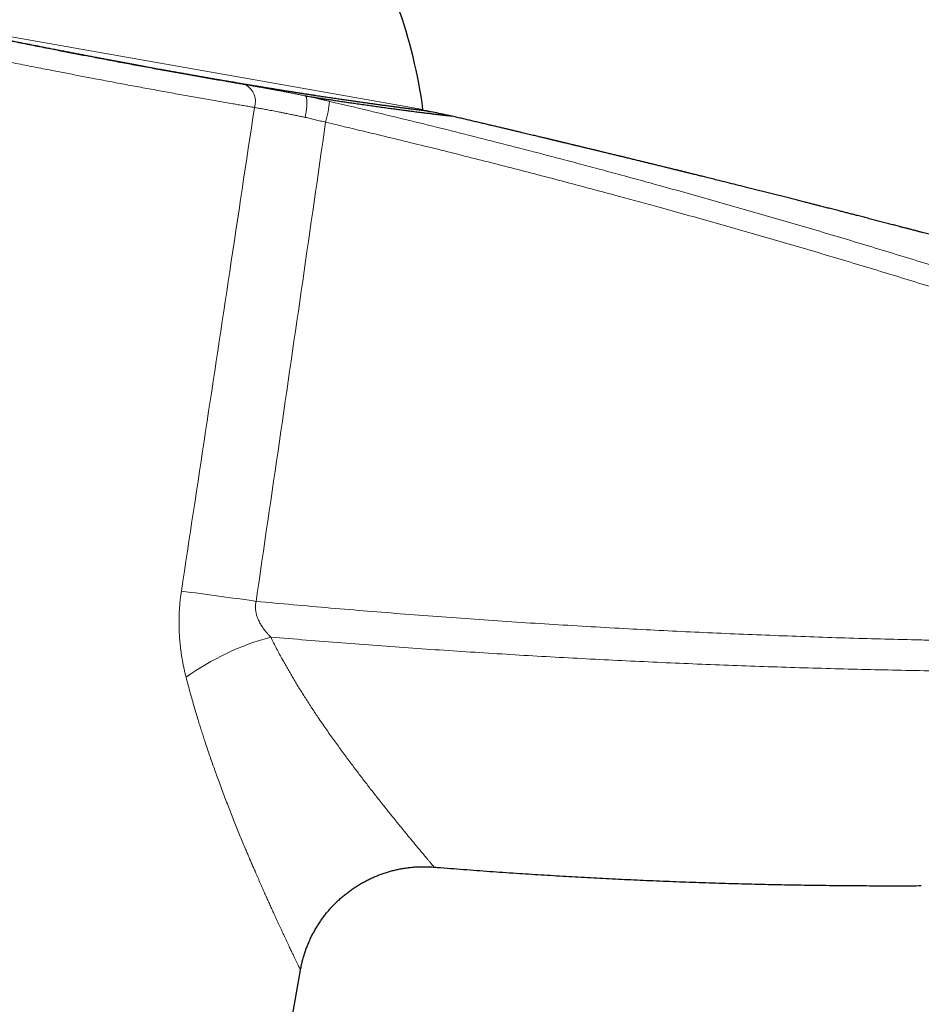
# Model space of a CAD drawing. Header units: millimetres. Extents: x 8 to 500, y 12 to 438.
# Tile 29 of 31: x 425 to 468, y 347 to 394. Entities that reach past the tile are written whole.
import ezdxf

# ---------------------------------------------------------------- set-up
doc = ezdxf.new("R2010")
doc.units = ezdxf.units.MM

msp = doc.modelspace()

# ---------------------------------------------------------------- linework, layer by layer
at = {"color": 252, "linetype": 'Continuous', "lineweight": 0}
msp.add_line((421.368, 394.007), (444.625, 389.906), dxfattribs=at)
at = {"color": 7, "linetype": 'Continuous', "lineweight": 30}
for p, q in [((444.848, 389.828), (444.849, 389.828)), ((444.849, 389.828), (444.988, 389.799)), ((445.767, 389.637), (445.978, 389.593)), ((425.738, 274.823), (438.761, 348.682))]:
    msp.add_line(p, q, dxfattribs=at)
at = {"color": 7, "linetype": 'Continuous', "lineweight": 30, "flags": 128}
msp.add_lwpolyline([(444.628, 389.855), (444.627, 389.877), (444.625, 389.906)], dxfattribs=at)
at = {"color": 7, "linetype": 'Continuous', "lineweight": 30}
msp.add_arc((420.053, 386.55), 24.8, 7.7779, 19.601, dxfattribs=at)
at = {"color": 252, "linetype": 'Continuous', "lineweight": 0}
for centre, radius, start, end in [((435.681, 390.292), 0.923, 341.7298, 59.6397), ((433.89, 390.953), 6.297, 344.7089, 353.9931), ((410.002, 183.834), 184.447, 81.69725, 82.81893), ((440.688, 352.351), 12.733, 105.2673, 125.5499)]:
    msp.add_arc(centre, radius, start, end, dxfattribs=at)
for points, knots in [([(424.862, 393.185), (424.997, 393.158), (425.267, 393.104), (425.671, 393.024), (426.074, 392.944), (426.475, 392.865), (426.853, 392.791), (427.208, 392.722), (427.541, 392.657), (427.871, 392.593), (428.198, 392.53), (428.524, 392.467), (428.874, 392.4), (429.248, 392.329), (429.646, 392.254), (430.042, 392.179), (430.435, 392.105), (430.821, 392.033), (431.201, 391.963), (431.575, 391.894), (431.946, 391.826), (432.314, 391.759), (432.679, 391.693), (433.04, 391.628), (433.397, 391.564), (433.753, 391.501), (434.107, 391.439), (434.46, 391.377), (434.809, 391.316), (435.124, 391.262), (435.406, 391.214), (435.655, 391.171), (435.903, 391.129), (436.066, 391.102), (436.147, 391.088)], [0, 0, 0, 0, 0.032972, 0.065951, 0.098933, 0.131912, 0.164884, 0.192496, 0.220109, 0.247721, 0.27507, 0.30242, 0.329768, 0.363777, 0.397795, 0.431815, 0.465832, 0.499841, 0.532959, 0.566083, 0.599207, 0.632326, 0.66555, 0.698774, 0.731792, 0.764811, 0.798597, 0.832389, 0.866181, 0.899968, 0.924967, 0.949966, 0.974983, 1, 1, 1, 1]), ([(436.557, 390.003), (436.473, 390.017), (436.303, 390.045), (436.045, 390.089), (435.785, 390.134), (435.493, 390.184), (435.17, 390.239), (434.814, 390.301), (434.454, 390.364), (434.089, 390.428), (433.72, 390.494), (433.348, 390.56), (432.973, 390.628), (432.592, 390.697), (432.204, 390.767), (431.811, 390.839), (431.414, 390.912), (431.017, 390.985), (430.62, 391.059), (430.224, 391.133), (429.826, 391.208), (429.424, 391.284), (429.043, 391.356), (428.681, 391.425), (428.34, 391.491), (427.998, 391.556), (427.656, 391.622), (427.314, 391.689), (426.943, 391.761), (426.542, 391.839), (426.112, 391.923), (425.68, 392.008), (425.247, 392.094), (424.957, 392.151), (424.812, 392.18)], [0, 0, 0, 0, 0.0250099, 0.0500199, 0.0750473, 0.1000747, 0.133214, 0.1663583, 0.1995026, 0.2326419, 0.2658858, 0.2991298, 0.3321694, 0.365209, 0.399012, 0.4328204, 0.4666288, 0.5004318, 0.5333876, 0.5663509, 0.5993167, 0.6322799, 0.6652357, 0.6928338, 0.7204334, 0.7480315, 0.7753673, 0.8027044, 0.8300402, 0.8640267, 0.8980214, 0.9320188, 0.9660135, 1, 1, 1, 1]), ([(436.147, 391.088), (436.197, 391.08), (436.297, 391.063), (436.451, 391.037), (436.608, 391.009), (436.768, 390.981), (436.931, 390.952), (437.096, 390.922), (437.264, 390.892), (437.436, 390.86), (437.613, 390.827), (437.797, 390.792), (437.982, 390.757), (438.176, 390.72), (438.377, 390.681), (438.586, 390.64), (438.796, 390.598), (438.939, 390.569), (439.01, 390.555)], [0, 0, 0, 0, 0.0595192, 0.1190614, 0.1786036, 0.2381228, 0.2981173, 0.3581119, 0.4171785, 0.4762452, 0.5388478, 0.6014771, 0.6641064, 0.7267091, 0.7948938, 0.8630785, 0.9315392, 1, 1, 1, 1]), ([(438.996, 390.556), (439.001, 390.552), (439.012, 390.544), (439.026, 390.524), (439.038, 390.497), (439.048, 390.463), (439.057, 390.424), (439.063, 390.378), (439.067, 390.327), (439.07, 390.27), (439.07, 390.209), (439.068, 390.143), (439.064, 390.073), (439.058, 390), (439.05, 389.924), (439.04, 389.845), (439.028, 389.764), (439.016, 389.691), (439.004, 389.627), (438.994, 389.576), (438.987, 389.543), (438.984, 389.528)], [0, 0, 0, 0, 0.05503, 0.110442, 0.1670591, 0.2240927, 0.2791226, 0.3345346, 0.3911517, 0.4481852, 0.503216, 0.5586288, 0.6152467, 0.6722809, 0.7273138, 0.7827288, 0.8393488, 0.8963852, 0.9330723, 0.9697594, 1, 1, 1, 1]), ([(438.996, 390.556), (439.044, 390.546), (439.138, 390.525), (439.282, 390.493), (439.425, 390.461), (439.57, 390.428), (439.715, 390.395), (439.861, 390.362), (440.007, 390.328), (440.104, 390.305), (440.153, 390.294)], [0, 0, 0, 0, 0.124423, 0.248846, 0.373498, 0.498149, 0.623496, 0.748842, 0.874421, 1, 1, 1, 1]), ([(433.059, 366.834), (433.447, 369.387), (434.221, 374.493), (435.388, 382.216), (436.164, 387.386), (436.557, 390.003)], [0, 0, 0, 0, 0.330599, 0.661198, 1, 1, 1, 1]), ([(438.984, 389.528), (438.925, 389.541), (438.808, 389.565), (438.634, 389.602), (438.46, 389.638), (438.307, 389.669), (438.174, 389.696), (438.048, 389.721), (437.91, 389.749), (437.761, 389.778), (437.613, 389.807), (437.466, 389.835), (437.321, 389.863), (437.19, 389.888), (437.072, 389.91), (436.966, 389.929), (436.862, 389.948), (436.759, 389.967), (436.657, 389.985), (436.591, 389.997), (436.557, 390.003)], [0, 0, 0, 0, 0.0666451, 0.1332901, 0.2001869, 0.2670837, 0.3120393, 0.3569949, 0.4171901, 0.4773969, 0.5375922, 0.5986525, 0.6597248, 0.7207851, 0.7671211, 0.8134572, 0.8600497, 0.9066422, 0.9533211, 1, 1, 1, 1]), ([(440.153, 390.294), (440.336, 390.251), (441.106, 390.07), (442.461, 389.746), (444.219, 389.32), (445.974, 388.885), (447.727, 388.443), (449.479, 387.994), (451.053, 387.583), (452.449, 387.213), (453.668, 386.885), (454.886, 386.555), (456.144, 386.209), (457.441, 385.848), (458.778, 385.472), (460.113, 385.091), (461.448, 384.705), (462.781, 384.316), (464.112, 383.922), (465.443, 383.523), (466.772, 383.12), (468.099, 382.713), (469.425, 382.301), (470.75, 381.885), (472.073, 381.465), (473.395, 381.04), (474.715, 380.611), (476.034, 380.178), (476.912, 379.886), (477.351, 379.74)], [0, 0, 0, 0, 0.01458, 0.061311, 0.108042, 0.154772, 0.20151, 0.248249, 0.294987, 0.327615, 0.360243, 0.392872, 0.425501, 0.461403, 0.497305, 0.533209, 0.569113, 0.605021, 0.64093, 0.67684, 0.71275, 0.748652, 0.784555, 0.820458, 0.856362, 0.892271, 0.928179, 0.96409, 1, 1, 1, 1]), ([(439.964, 389.292), (439.924, 389.302), (439.842, 389.323), (439.719, 389.353), (439.596, 389.383), (439.473, 389.413), (439.351, 389.442), (439.228, 389.471), (439.106, 389.5), (439.024, 389.519), (438.984, 389.528)], [0, 0, 0, 0, 0.124416, 0.24897, 0.373524, 0.498216, 0.623521, 0.748882, 0.874413, 1, 1, 1, 1]), ([(439.964, 389.292), (439.599, 386.756), (438.865, 381.663), (437.756, 374.015), (437.01, 368.903), (436.637, 366.348)], [0, 0, 0, 0, 0.331621, 0.66581, 1, 1, 1, 1]), ([(477.089, 378.792), (476.651, 378.937), (475.775, 379.228), (474.458, 379.658), (473.141, 380.085), (471.821, 380.507), (470.5, 380.925), (469.178, 381.338), (467.854, 381.748), (466.529, 382.153), (465.203, 382.553), (463.876, 382.95), (462.547, 383.342), (461.216, 383.729), (459.885, 384.113), (458.552, 384.492), (457.217, 384.866), (456.009, 385.202), (454.926, 385.498), (453.863, 385.787), (452.693, 386.102), (451.416, 386.441), (450.137, 386.776), (448.858, 387.107), (447.577, 387.435), (446.295, 387.758), (445.012, 388.077), (443.728, 388.393), (442.55, 388.678), (441.478, 388.935), (440.652, 389.131), (440.147, 389.249), (439.964, 389.292)], [0, 0, 0, 0, 0.035904, 0.071808, 0.107712, 0.14362, 0.179527, 0.215438, 0.251349, 0.287261, 0.323163, 0.359066, 0.394969, 0.430875, 0.466781, 0.50269, 0.5386, 0.57451, 0.600186, 0.625862, 0.660098, 0.694334, 0.728571, 0.762813, 0.797056, 0.831298, 0.865547, 0.899795, 0.934044, 0.959732, 0.98542, 1, 1, 1, 1]), ([(433.285, 362.711), (433.269, 362.774), (433.237, 362.901), (433.193, 363.094), (433.152, 363.289), (433.115, 363.486), (433.08, 363.685), (433.05, 363.887), (433.023, 364.092), (432.999, 364.298), (432.98, 364.505), (432.965, 364.713), (432.954, 364.922), (432.948, 365.13), (432.946, 365.34), (432.948, 365.55), (432.954, 365.762), (432.966, 365.975), (432.982, 366.191), (433.003, 366.406), (433.028, 366.62), (433.049, 366.763), (433.059, 366.834)], [0, 0, 0, 0, 0.049364, 0.098749, 0.14814, 0.197522, 0.246884, 0.296993, 0.347128, 0.39727, 0.447402, 0.497509, 0.547249, 0.597018, 0.646795, 0.696561, 0.7463, 0.79702, 0.84777, 0.898531, 0.949281, 1, 1, 1, 1]), ([(436.637, 366.348), (436.631, 366.318), (436.619, 366.257), (436.609, 366.165), (436.606, 366.073), (436.609, 365.981), (436.618, 365.891), (436.633, 365.806), (436.652, 365.723), (436.675, 365.642), (436.703, 365.562), (436.736, 365.48), (436.775, 365.395), (436.82, 365.308), (436.869, 365.224), (436.927, 365.132), (436.996, 365.033), (437.076, 364.928), (437.159, 364.826), (437.246, 364.728), (437.305, 364.666), (437.335, 364.635)], [0, 0, 0, 0, 0.046441, 0.09308, 0.139799, 0.186463, 0.232926, 0.27615, 0.319471, 0.362849, 0.406217, 0.449483, 0.500324, 0.551219, 0.602131, 0.652996, 0.722526, 0.792095, 0.861642, 0.93082, 1, 1, 1, 1]), ([(436.637, 366.348), (437.23, 366.293), (438.416, 366.183), (440.196, 366.027), (441.976, 365.878), (443.757, 365.736), (445.539, 365.601), (447.321, 365.473), (449.104, 365.352), (450.887, 365.239), (452.671, 365.132), (454.425, 365.034), (456.148, 364.945), (457.842, 364.863), (459.535, 364.788), (461.23, 364.719), (462.924, 364.656), (464.619, 364.6), (466.313, 364.55), (467.771, 364.513), (468.99, 364.485), (469.973, 364.465), (470.955, 364.447), (471.609, 364.437), (471.937, 364.432)], [0, 0, 0, 0, 0.050508, 0.101018, 0.151527, 0.202036, 0.252544, 0.303074, 0.353603, 0.404133, 0.454663, 0.505192, 0.553143, 0.601094, 0.649044, 0.696995, 0.744957, 0.792919, 0.840881, 0.888843, 0.916632, 0.944421, 0.97221, 1, 1, 1, 1]), ([(437.335, 364.635), (437.382, 364.541), (437.475, 364.355), (437.618, 364.079), (437.763, 363.806), (437.903, 363.55), (438.037, 363.31), (438.165, 363.086), (438.293, 362.864), (438.424, 362.644), (438.555, 362.425), (438.688, 362.208), (438.821, 361.994), (438.964, 361.768), (439.115, 361.531), (439.276, 361.284), (439.437, 361.04), (439.607, 360.786), (439.785, 360.525), (439.971, 360.256), (440.156, 359.99), (440.342, 359.729), (440.527, 359.471), (440.711, 359.217), (440.895, 358.967), (441.078, 358.721), (441.26, 358.478), (441.441, 358.238), (441.62, 358.003), (441.797, 357.771), (441.974, 357.543), (442.148, 357.319), (442.319, 357.099), (442.465, 356.913), (442.587, 356.76), (442.684, 356.637), (442.781, 356.515), (442.883, 356.387), (442.99, 356.253), (443.102, 356.113), (443.212, 355.976), (443.32, 355.843), (443.426, 355.712), (443.525, 355.591), (443.616, 355.478), (443.702, 355.373), (443.785, 355.271), (443.867, 355.172), (443.946, 355.075), (444.023, 354.982), (444.096, 354.893), (444.166, 354.808), (444.235, 354.725), (444.301, 354.645), (444.365, 354.568), (444.427, 354.494), (444.485, 354.424), (444.541, 354.358), (444.594, 354.294), (444.649, 354.228), (444.704, 354.162), (444.76, 354.095), (444.813, 354.032), (444.862, 353.974), (444.907, 353.92), (444.947, 353.872), (444.982, 353.83), (445.012, 353.794), (445.04, 353.761), (445.065, 353.731), (445.087, 353.705), (445.105, 353.682), (445.121, 353.663), (445.134, 353.648), (445.144, 353.636), (445.151, 353.627), (445.156, 353.622), (445.157, 353.62), (445.157, 353.62), (445.157, 353.62)], [0, 0, 0, 0, 0.014805, 0.029611, 0.04443, 0.05925, 0.07181, 0.084371, 0.096938, 0.109506, 0.122149, 0.134791, 0.147441, 0.160091, 0.175133, 0.190175, 0.205229, 0.220282, 0.237572, 0.254861, 0.272167, 0.289473, 0.306822, 0.324171, 0.341538, 0.358906, 0.37645, 0.393995, 0.411561, 0.429127, 0.446931, 0.464736, 0.482565, 0.500395, 0.511003, 0.521612, 0.532226, 0.542841, 0.555756, 0.568671, 0.581586, 0.59453, 0.607474, 0.620417, 0.631567, 0.642717, 0.653867, 0.665039, 0.676211, 0.687382, 0.698096, 0.70881, 0.719524, 0.73026, 0.740997, 0.751732, 0.762075, 0.772418, 0.782771, 0.793124, 0.805749, 0.818376, 0.831002, 0.843671, 0.856342, 0.869011, 0.880007, 0.891004, 0.901999, 0.913026, 0.924054, 0.935081, 0.945765, 0.95645, 0.967134, 0.977848, 0.988563, 0.999277, 1, 1, 1, 1]), ([(471.48, 362.983), (470.892, 362.99), (469.717, 363.005), (467.975, 363.036), (466.254, 363.073), (464.554, 363.115), (462.854, 363.163), (461.154, 363.218), (459.454, 363.279), (457.754, 363.345), (456.054, 363.419), (454.353, 363.498), (452.651, 363.584), (450.948, 363.675), (449.246, 363.773), (447.543, 363.878), (445.841, 363.988), (444.139, 364.105), (442.438, 364.228), (440.736, 364.357), (439.036, 364.492), (437.902, 364.587), (437.335, 364.635)], [0, 0, 0, 0, 0.05157, 0.103141, 0.152896, 0.202652, 0.252407, 0.302162, 0.351928, 0.401695, 0.451461, 0.501228, 0.551096, 0.600965, 0.650834, 0.700702, 0.750571, 0.800456, 0.850342, 0.900228, 0.950114, 1, 1, 1, 1]), ([(438.761, 348.682), (438.761, 348.682), (438.761, 348.682), (438.76, 348.685), (438.755, 348.696), (438.746, 348.713), (438.735, 348.738), (438.719, 348.77), (438.701, 348.808), (438.681, 348.851), (438.658, 348.898), (438.633, 348.952), (438.604, 349.011), (438.573, 349.076), (438.541, 349.143), (438.508, 349.211), (438.476, 349.28), (438.441, 349.352), (438.405, 349.428), (438.367, 349.509), (438.327, 349.593), (438.285, 349.681), (438.237, 349.782), (438.183, 349.896), (438.122, 350.026), (438.058, 350.163), (437.991, 350.305), (437.922, 350.453), (437.855, 350.597), (437.79, 350.737), (437.728, 350.871), (437.665, 351.009), (437.6, 351.151), (437.533, 351.296), (437.457, 351.462), (437.371, 351.653), (437.273, 351.868), (437.174, 352.089), (437.072, 352.316), (436.968, 352.549), (436.879, 352.751), (436.804, 352.921), (436.745, 353.055), (436.686, 353.191), (436.619, 353.344), (436.545, 353.514), (436.464, 353.702), (436.383, 353.893), (436.3, 354.086), (436.217, 354.282), (436.12, 354.513), (436.007, 354.783), (435.88, 355.092), (435.751, 355.406), (435.622, 355.727), (435.491, 356.055), (435.359, 356.391), (435.227, 356.731), (435.095, 357.077), (434.963, 357.43), (434.838, 357.769), (434.721, 358.092), (434.611, 358.397), (434.503, 358.706), (434.395, 359.018), (434.289, 359.333), (434.191, 359.628), (434.101, 359.904), (434.019, 360.159), (433.938, 360.416), (433.853, 360.692), (433.763, 360.989), (433.67, 361.306), (433.578, 361.626), (433.482, 361.966), (433.384, 362.327), (433.318, 362.583), (433.285, 362.711)], [0, 0, 0, 0, 0.000655, 0.014021, 0.027388, 0.040753, 0.054183, 0.067614, 0.081043, 0.093476, 0.10591, 0.118344, 0.130824, 0.143307, 0.155788, 0.166417, 0.177046, 0.187688, 0.198329, 0.209007, 0.219685, 0.230375, 0.241064, 0.25489, 0.268717, 0.282543, 0.29642, 0.310299, 0.324176, 0.335618, 0.34706, 0.358501, 0.369968, 0.381434, 0.392901, 0.40867, 0.424441, 0.44021, 0.456033, 0.471858, 0.487681, 0.496352, 0.505024, 0.513698, 0.522373, 0.533942, 0.545512, 0.557081, 0.568666, 0.580252, 0.591838, 0.609318, 0.626798, 0.6443, 0.661803, 0.679649, 0.697495, 0.715363, 0.733231, 0.751342, 0.769459, 0.78456, 0.799663, 0.814764, 0.829892, 0.84502, 0.860147, 0.872121, 0.884094, 0.896073, 0.908051, 0.922539, 0.937027, 0.951525, 0.966023, 0.98301, 1, 1, 1, 1])]:
    msp.add_open_spline(points, degree=3, knots=knots, dxfattribs=at)
at = {"color": 7, "linetype": 'Continuous', "lineweight": 30}
for points, knots in [([(444.848, 389.828), (444.848, 389.828), (444.847, 389.828), (444.84, 389.829), (444.832, 389.83), (444.821, 389.831), (444.809, 389.833), (444.794, 389.835), (444.774, 389.837), (444.746, 389.84), (444.708, 389.845), (444.67, 389.85), (444.632, 389.854), (444.598, 389.858), (444.561, 389.863), (444.522, 389.868), (444.48, 389.873), (444.435, 389.878), (444.389, 389.884), (444.331, 389.891), (444.261, 389.9), (444.177, 389.91), (444.087, 389.922), (444.002, 389.932), (443.924, 389.942), (443.855, 389.951), (443.784, 389.96), (443.71, 389.97), (443.634, 389.98), (443.555, 389.99), (443.474, 390), (443.389, 390.011), (443.301, 390.023), (443.21, 390.035), (443.116, 390.047), (443.018, 390.06), (442.917, 390.074), (442.812, 390.088), (442.704, 390.102), (442.593, 390.117), (442.48, 390.133), (442.342, 390.152), (442.176, 390.174), (441.981, 390.202), (441.78, 390.23), (441.573, 390.259), (441.359, 390.29), (441.138, 390.321), (440.912, 390.354), (440.678, 390.388), (440.437, 390.424), (440.189, 390.46), (439.935, 390.499), (439.711, 390.533), (439.52, 390.562), (439.365, 390.585), (439.208, 390.609), (439.049, 390.634), (438.888, 390.659), (438.725, 390.684), (438.561, 390.71), (438.394, 390.737), (438.226, 390.763), (438.056, 390.79), (437.884, 390.818), (437.71, 390.846), (437.535, 390.874), (437.358, 390.903), (437.179, 390.932), (436.999, 390.961), (436.817, 390.991), (436.633, 391.022), (436.448, 391.053), (436.261, 391.084), (436.072, 391.115), (435.88, 391.148), (435.683, 391.181), (435.483, 391.215), (435.282, 391.249), (435.076, 391.285), (434.866, 391.321), (434.653, 391.358), (434.437, 391.395), (434.22, 391.433), (434.001, 391.471), (433.786, 391.509), (433.575, 391.546), (433.367, 391.583), (433.158, 391.621), (432.948, 391.658), (432.736, 391.696), (432.523, 391.734), (432.309, 391.773), (432.058, 391.819), (431.77, 391.871), (431.443, 391.931), (431.113, 391.992), (430.779, 392.054), (430.44, 392.117), (430.096, 392.181), (429.751, 392.246), (429.441, 392.305), (429.167, 392.357), (428.931, 392.402), (428.693, 392.447), (428.455, 392.493), (428.215, 392.539), (427.974, 392.585), (427.732, 392.632), (427.489, 392.679), (427.246, 392.726), (427.002, 392.774), (426.757, 392.822), (426.458, 392.88), (426.105, 392.95), (425.696, 393.03), (425.286, 393.111), (425.012, 393.166), (424.875, 393.193)], [0, 0, 0, 0, 0.010098, 0.018342, 0.026587, 0.033467, 0.040348, 0.047231, 0.054114, 0.065149, 0.076186, 0.087229, 0.094523, 0.101817, 0.109114, 0.116411, 0.12371, 0.131009, 0.13831, 0.145612, 0.156558, 0.167504, 0.17846, 0.189416, 0.196715, 0.204014, 0.211315, 0.218617, 0.225912, 0.233208, 0.240513, 0.247818, 0.25538, 0.262941, 0.270506, 0.278071, 0.285893, 0.293715, 0.301549, 0.309383, 0.31722, 0.325058, 0.33743, 0.349806, 0.362195, 0.374588, 0.386977, 0.39937, 0.411799, 0.424231, 0.436784, 0.44934, 0.461973, 0.47461, 0.481897, 0.489184, 0.496474, 0.503764, 0.511056, 0.518348, 0.525643, 0.532937, 0.540229, 0.547521, 0.554816, 0.56211, 0.569405, 0.5767, 0.583991, 0.591283, 0.598578, 0.605873, 0.613165, 0.620456, 0.627751, 0.635046, 0.6426, 0.650154, 0.657711, 0.665268, 0.673082, 0.680896, 0.688721, 0.696547, 0.704376, 0.712206, 0.719493, 0.72678, 0.73407, 0.74136, 0.748652, 0.755943, 0.763238, 0.770533, 0.781468, 0.792404, 0.80335, 0.814295, 0.825461, 0.836629, 0.847806, 0.858986, 0.86652, 0.874054, 0.881591, 0.889129, 0.896705, 0.904281, 0.911861, 0.919441, 0.92703, 0.934621, 0.942214, 0.949808, 0.962346, 0.974888, 0.987442, 1, 1, 1, 1]), ([(439.01, 390.555), (439.007, 390.555), (439.001, 390.556), (438.997, 390.557), (438.995, 390.556), (438.996, 390.556), (438.996, 390.556)], [0, 0, 0, 0, 0.3623829, 0.728396, 0.9222479, 1, 1, 1, 1]), ([(439.01, 390.555), (439.093, 390.542), (439.259, 390.516), (439.503, 390.478), (439.745, 390.441), (439.982, 390.404), (440.216, 390.369), (440.46, 390.332), (440.713, 390.294), (440.972, 390.256), (441.226, 390.219), (441.391, 390.195), (441.473, 390.183)], [0, 0, 0, 0, 0.093117, 0.186219, 0.279328, 0.372742, 0.466412, 0.55996, 0.670085, 0.780109, 0.890068, 1, 1, 1, 1]), ([(441.473, 390.183), (441.579, 390.167), (441.793, 390.137), (442.098, 390.093), (442.394, 390.052), (442.678, 390.012), (442.951, 389.975), (443.211, 389.94), (443.458, 389.907), (443.694, 389.875), (443.842, 389.856), (443.916, 389.846)], [0, 0, 0, 0, 0.112442, 0.224591, 0.336514, 0.448277, 0.560449, 0.670746, 0.780728, 0.890458, 1, 1, 1, 1]), ([(443.916, 389.846), (443.967, 389.84), (444.067, 389.827), (444.211, 389.808), (444.35, 389.791), (444.484, 389.774), (444.612, 389.758), (444.735, 389.742), (444.851, 389.728), (444.964, 389.714), (445.073, 389.701), (445.176, 389.688), (445.274, 389.676), (445.365, 389.665), (445.45, 389.655), (445.501, 389.649), (445.527, 389.646)], [0, 0, 0, 0, 0.070265, 0.140376, 0.210354, 0.280552, 0.351044, 0.421379, 0.491576, 0.561717, 0.635028, 0.708171, 0.781275, 0.854359, 0.92726, 1, 1, 1, 1]), ([(445.98, 389.592), (445.716, 389.648), (445.338, 389.726), (444.961, 389.804), (444.848, 389.828)], [0, 0, 0, 0, 0.701523, 1, 1, 1, 1]), ([(445.527, 389.646), (445.548, 389.644), (445.59, 389.639), (445.647, 389.632), (445.7, 389.626), (445.732, 389.622), (445.748, 389.62)], [0, 0, 0, 0, 0.250157, 0.500181, 0.750114, 1, 1, 1, 1]), ([(445.748, 389.62), (445.764, 389.618), (445.797, 389.614), (445.825, 389.611), (445.838, 389.609)], [0, 0, 0, 0, 0.499952, 1, 1, 1, 1]), ([(445.838, 389.609), (445.879, 389.605), (445.961, 389.595), (445.974, 389.593), (445.981, 389.592)], [0, 0, 0, 0, 0.499052, 1, 1, 1, 1]), ([(479.71, 381.016), (479.666, 381.028), (479.533, 381.065), (479.312, 381.125), (479.049, 381.197), (478.792, 381.268), (478.545, 381.335), (478.308, 381.4), (478.082, 381.462), (477.861, 381.522), (477.645, 381.581), (477.426, 381.64), (477.205, 381.7), (476.983, 381.761), (476.766, 381.819), (476.556, 381.876), (476.353, 381.931), (476.156, 381.985), (475.966, 382.036), (475.785, 382.085), (475.613, 382.132), (475.45, 382.175), (475.292, 382.218), (475.141, 382.259), (474.995, 382.298), (474.858, 382.335), (474.729, 382.37), (474.607, 382.402), (474.491, 382.433), (474.38, 382.463), (474.274, 382.492), (474.173, 382.519), (474.078, 382.544), (473.988, 382.568), (473.902, 382.591), (473.793, 382.62), (473.659, 382.656), (473.471, 382.707), (473.253, 382.765), (473.004, 382.831), (472.748, 382.899), (472.549, 382.952), (472.409, 382.99), (472.331, 383.01), (472.255, 383.03), (472.184, 383.049), (472.118, 383.067), (472.053, 383.084), (471.99, 383.101), (471.931, 383.117), (471.878, 383.131), (471.836, 383.142), (471.802, 383.151), (471.774, 383.158), (471.742, 383.167), (471.705, 383.177), (471.664, 383.188), (471.618, 383.2), (471.567, 383.213), (471.509, 383.228), (471.444, 383.246), (471.371, 383.265), (471.292, 383.286), (471.214, 383.307), (471.138, 383.327), (471.063, 383.346), (470.987, 383.367), (470.896, 383.39), (470.796, 383.417), (470.688, 383.445), (470.586, 383.472), (470.49, 383.498), (470.399, 383.522), (470.315, 383.544), (470.236, 383.565), (470.164, 383.584), (470.097, 383.601), (470.036, 383.617), (469.98, 383.632), (469.924, 383.647), (469.866, 383.662), (469.807, 383.678), (469.754, 383.692), (469.715, 383.702), (469.687, 383.709), (469.667, 383.715), (469.645, 383.72), (469.619, 383.727), (469.588, 383.735), (469.555, 383.744), (469.515, 383.755), (469.468, 383.767), (469.414, 383.781), (469.356, 383.797), (469.293, 383.813), (469.227, 383.83), (469.155, 383.849), (469.08, 383.869), (469.001, 383.89), (468.905, 383.915), (468.79, 383.945), (468.656, 383.98), (468.519, 384.016), (468.377, 384.053), (468.231, 384.092), (468.108, 384.124), (468.011, 384.149), (467.941, 384.167), (467.874, 384.185), (467.811, 384.201), (467.746, 384.218), (467.681, 384.235), (467.615, 384.252), (467.555, 384.268), (467.497, 384.283), (467.422, 384.303), (467.324, 384.328), (467.208, 384.358), (467.092, 384.389), (466.975, 384.419), (466.853, 384.451), (466.688, 384.494), (466.481, 384.547), (466.234, 384.611), (465.985, 384.676), (465.734, 384.741), (465.498, 384.802), (465.278, 384.859), (465.077, 384.911), (464.878, 384.962), (464.685, 385.011), (464.514, 385.055), (464.365, 385.094), (464.24, 385.126), (464.121, 385.156), (464.006, 385.186), (463.892, 385.215), (463.777, 385.244), (463.643, 385.279), (463.49, 385.318), (463.315, 385.362), (463.136, 385.408), (462.938, 385.459), (462.72, 385.514), (462.483, 385.574), (462.239, 385.636), (461.988, 385.7), (461.73, 385.766), (461.469, 385.831), (461.209, 385.897), (460.95, 385.962), (460.691, 386.028), (460.43, 386.093), (460.111, 386.173), (459.732, 386.268), (459.293, 386.378), (458.903, 386.475), (458.561, 386.56), (458.327, 386.618), (458.153, 386.662), (458.038, 386.69), (457.927, 386.718), (457.818, 386.745), (457.713, 386.771), (457.613, 386.795), (457.521, 386.818), (457.436, 386.839), (457.359, 386.858), (457.29, 386.875), (457.23, 386.89), (457.178, 386.903), (457.133, 386.914), (457.095, 386.923), (457.063, 386.931), (457.039, 386.937), (457.021, 386.941), (457.01, 386.944), (457.004, 386.946), (457, 386.947), (456.993, 386.949), (456.98, 386.952), (456.961, 386.956), (456.935, 386.963), (456.902, 386.971), (456.863, 386.98), (456.817, 386.992), (456.764, 387.005), (456.701, 387.02), (456.629, 387.038), (456.549, 387.058), (456.463, 387.079), (456.372, 387.101), (456.282, 387.123), (456.185, 387.147), (456.081, 387.173), (455.971, 387.2), (455.865, 387.225), (455.746, 387.255), (455.61, 387.288), (455.457, 387.325), (455.301, 387.363), (455.145, 387.401), (455.005, 387.436), (454.882, 387.466), (454.775, 387.492), (454.671, 387.517), (454.569, 387.542), (454.47, 387.566), (454.376, 387.589), (454.289, 387.61), (454.21, 387.629), (454.137, 387.647), (454.068, 387.664), (453.998, 387.681), (453.925, 387.698), (453.844, 387.718), (453.753, 387.74), (453.654, 387.764), (453.551, 387.789), (453.444, 387.814), (453.343, 387.839), (453.249, 387.862), (453.165, 387.882), (453.085, 387.901), (453.01, 387.919), (452.942, 387.936), (452.876, 387.952), (452.809, 387.968), (452.737, 387.985), (452.66, 388.004), (452.579, 388.023), (452.498, 388.043), (452.418, 388.062), (452.34, 388.081), (452.265, 388.099), (452.192, 388.117), (452.12, 388.134), (452.053, 388.15), (451.991, 388.165), (451.934, 388.179), (451.877, 388.192), (451.821, 388.206), (451.766, 388.219), (451.702, 388.235), (451.625, 388.253), (451.536, 388.274), (451.46, 388.293), (451.397, 388.308), (451.347, 388.32), (451.3, 388.331), (451.256, 388.342), (451.217, 388.351), (451.181, 388.36), (451.148, 388.368), (451.121, 388.374), (451.097, 388.38), (451.077, 388.384), (451.061, 388.389), (451.047, 388.392), (451.036, 388.394), (451.024, 388.397), (451.011, 388.4), (450.997, 388.404), (450.982, 388.407), (450.965, 388.412), (450.946, 388.416), (450.926, 388.421), (450.904, 388.426), (450.881, 388.431), (450.857, 388.437), (450.829, 388.444), (450.796, 388.452), (450.756, 388.462), (450.708, 388.473), (450.655, 388.486), (450.595, 388.5), (450.53, 388.516), (450.458, 388.533), (450.377, 388.552), (450.286, 388.574), (450.185, 388.598), (450.076, 388.624), (449.959, 388.652), (449.835, 388.682), (449.704, 388.713), (449.569, 388.745), (449.431, 388.778), (449.29, 388.812), (449.143, 388.846), (448.99, 388.883), (448.831, 388.921), (448.66, 388.961), (448.476, 389.005), (448.281, 389.051), (448.077, 389.099), (447.866, 389.149), (447.648, 389.201), (447.422, 389.254), (447.195, 389.307), (446.968, 389.361), (446.74, 389.414), (446.507, 389.469), (446.266, 389.526), (446.091, 389.567), (445.995, 389.589), (445.981, 389.592)], [0, 0, 0, 0, 0.003747, 0.011446, 0.018977, 0.02634, 0.033534, 0.040163, 0.046644, 0.052975, 0.059157, 0.06519, 0.071748, 0.07812, 0.084307, 0.09031, 0.096127, 0.10176, 0.107207, 0.112471, 0.117301, 0.121965, 0.126463, 0.130794, 0.134958, 0.138957, 0.142574, 0.146044, 0.149366, 0.15254, 0.155566, 0.158445, 0.161176, 0.16376, 0.166196, 0.168506, 0.173073, 0.177735, 0.184648, 0.19176, 0.199072, 0.206583, 0.208824, 0.211081, 0.213258, 0.215296, 0.217195, 0.218956, 0.220852, 0.222557, 0.224068, 0.225388, 0.226137, 0.226924, 0.227842, 0.228892, 0.230074, 0.231388, 0.232833, 0.23441, 0.236333, 0.238422, 0.240675, 0.243093, 0.24511, 0.247228, 0.249448, 0.251688, 0.254945, 0.258038, 0.260975, 0.26376, 0.266402, 0.26891, 0.271293, 0.273563, 0.275734, 0.277821, 0.279842, 0.281817, 0.284723, 0.287578, 0.290396, 0.293195, 0.294792, 0.29639, 0.297967, 0.299521, 0.301061, 0.302601, 0.304151, 0.305987, 0.307871, 0.309817, 0.31177, 0.313806, 0.315935, 0.318167, 0.320473, 0.32283, 0.32664, 0.330579, 0.334647, 0.338845, 0.343174, 0.347634, 0.349779, 0.351861, 0.353838, 0.35571, 0.357477, 0.359574, 0.361501, 0.363258, 0.36488, 0.366522, 0.369861, 0.373351, 0.376605, 0.380004, 0.383549, 0.387238, 0.394391, 0.401551, 0.408718, 0.415951, 0.423284, 0.429115, 0.43497, 0.440693, 0.446267, 0.451691, 0.45545, 0.459049, 0.462482, 0.46575, 0.468946, 0.472236, 0.475625, 0.480445, 0.485441, 0.490578, 0.495853, 0.502418, 0.509184, 0.516153, 0.523324, 0.530698, 0.538274, 0.545595, 0.552974, 0.560371, 0.567787, 0.575223, 0.587658, 0.600147, 0.612692, 0.621002, 0.629336, 0.632617, 0.635902, 0.639114, 0.642142, 0.645203, 0.648049, 0.650679, 0.653093, 0.655292, 0.657275, 0.658948, 0.66043, 0.66172, 0.66282, 0.663731, 0.66441, 0.664927, 0.665287, 0.665432, 0.665552, 0.665763, 0.666096, 0.666659, 0.667405, 0.668333, 0.669445, 0.670741, 0.672222, 0.674047, 0.676092, 0.678356, 0.68084, 0.683479, 0.68605, 0.688535, 0.691812, 0.69493, 0.697896, 0.700856, 0.705168, 0.709581, 0.714095, 0.718626, 0.723029, 0.726187, 0.729275, 0.732292, 0.735238, 0.738103, 0.740827, 0.7434, 0.745626, 0.747725, 0.749708, 0.751739, 0.753874, 0.756113, 0.758937, 0.761889, 0.764944, 0.768102, 0.771364, 0.773971, 0.776472, 0.778852, 0.78111, 0.783249, 0.785148, 0.78719, 0.789389, 0.791745, 0.794258, 0.796778, 0.799193, 0.801732, 0.804154, 0.806502, 0.808789, 0.811013, 0.812849, 0.814731, 0.816669, 0.81867, 0.820741, 0.82284, 0.826049, 0.829155, 0.832166, 0.833786, 0.835381, 0.836938, 0.838462, 0.839965, 0.841462, 0.842965, 0.844489, 0.845883, 0.847311, 0.848783, 0.850306, 0.851851, 0.853259, 0.854545, 0.85571, 0.85676, 0.857819, 0.858746, 0.859559, 0.860282, 0.86095, 0.861613, 0.862377, 0.863271, 0.864452, 0.865803, 0.867324, 0.869015, 0.870876, 0.872907, 0.875109, 0.877776, 0.880657, 0.883751, 0.887059, 0.89058, 0.894315, 0.898264, 0.902071, 0.906059, 0.910226, 0.914573, 0.9191, 0.923807, 0.929147, 0.934702, 0.940471, 0.946456, 0.952655, 0.959069, 0.965698, 0.971963, 0.97841, 0.985038, 0.991848, 0.998839, 1, 1, 1, 1]), ([(438.761, 348.682), (438.767, 348.714), (438.779, 348.782), (438.8, 348.885), (438.824, 348.991), (438.849, 349.096), (438.876, 349.201), (438.905, 349.305), (438.936, 349.408), (438.969, 349.511), (439.004, 349.613), (439.04, 349.715), (439.078, 349.815), (439.118, 349.915), (439.159, 350.014), (439.203, 350.112), (439.248, 350.209), (439.294, 350.305), (439.343, 350.401), (439.393, 350.495), (439.444, 350.588), (439.497, 350.681), (439.552, 350.772), (439.608, 350.862), (439.666, 350.952), (439.726, 351.04), (439.787, 351.127), (439.849, 351.212), (439.913, 351.297), (439.978, 351.38), (440.045, 351.463), (440.113, 351.544), (440.183, 351.623), (440.253, 351.702), (440.326, 351.779), (440.399, 351.854), (440.474, 351.929), (440.55, 352.002), (440.627, 352.073), (440.705, 352.144), (440.785, 352.212), (440.865, 352.28), (440.947, 352.346), (441.03, 352.41), (441.114, 352.473), (441.199, 352.534), (441.285, 352.594), (441.372, 352.652), (441.46, 352.709), (441.549, 352.764), (441.638, 352.818), (441.729, 352.87), (441.82, 352.92), (441.912, 352.969), (442.005, 353.016), (442.099, 353.062), (442.194, 353.105), (442.289, 353.148), (442.385, 353.188), (442.481, 353.227), (442.578, 353.264), (442.676, 353.299), (442.774, 353.333), (442.872, 353.365), (442.972, 353.395), (443.071, 353.423), (443.171, 353.45), (443.271, 353.475), (443.372, 353.498), (443.473, 353.52), (443.574, 353.539), (443.676, 353.557), (443.778, 353.574), (443.88, 353.588), (443.982, 353.601), (444.084, 353.612), (444.187, 353.621), (444.289, 353.628), (444.391, 353.634), (444.494, 353.638), (444.596, 353.64), (444.699, 353.64), (444.801, 353.639), (444.903, 353.636), (445.005, 353.631), (445.09, 353.626), (445.14, 353.621), (445.157, 353.62)], [0, 0, 0, 0, 0.011019, 0.023285, 0.035533, 0.047763, 0.059977, 0.072175, 0.084358, 0.096526, 0.108679, 0.12082, 0.132947, 0.145061, 0.157162, 0.169252, 0.18133, 0.193397, 0.205452, 0.217497, 0.229531, 0.241555, 0.253569, 0.265574, 0.277568, 0.289553, 0.301529, 0.313496, 0.325454, 0.337404, 0.349344, 0.361277, 0.373201, 0.385116, 0.397024, 0.408924, 0.420815, 0.432699, 0.444575, 0.456444, 0.468305, 0.480158, 0.492004, 0.503843, 0.515674, 0.527498, 0.539314, 0.551123, 0.562926, 0.57472, 0.586508, 0.598289, 0.610062, 0.621829, 0.633588, 0.64534, 0.657085, 0.668823, 0.680553, 0.692277, 0.703993, 0.715702, 0.727404, 0.739099, 0.750786, 0.762466, 0.774138, 0.785803, 0.797461, 0.80911, 0.820752, 0.832387, 0.844013, 0.855632, 0.867242, 0.878845, 0.890439, 0.902025, 0.913602, 0.925171, 0.936731, 0.948283, 0.959825, 0.971358, 0.982881, 0.994395, 1, 1, 1, 1]), ([(445.157, 353.621), (445.26, 353.612), (445.783, 353.569), (446.724, 353.497), (447.981, 353.404), (449.214, 353.32), (450.423, 353.242), (451.609, 353.172), (452.795, 353.106), (453.982, 353.046), (455.192, 352.99), (456.427, 352.938), (457.686, 352.891), (458.945, 352.85), (460.205, 352.815), (461.464, 352.786), (462.7, 352.763), (463.912, 352.745), (465.1, 352.734), (466.288, 352.728), (467.413, 352.726), (468.143, 352.729), (468.477, 352.731)], [0, 0, 0, 0, 0.013356, 0.067338, 0.121318, 0.175295, 0.226187, 0.277076, 0.327965, 0.378852, 0.429738, 0.483708, 0.537676, 0.591645, 0.645613, 0.699582, 0.75355, 0.804435, 0.855321, 0.906208, 0.957096, 1, 1, 1, 1])]:
    msp.add_open_spline(points, degree=3, knots=knots, dxfattribs=at)

doc.saveas('drawing.dxf')
